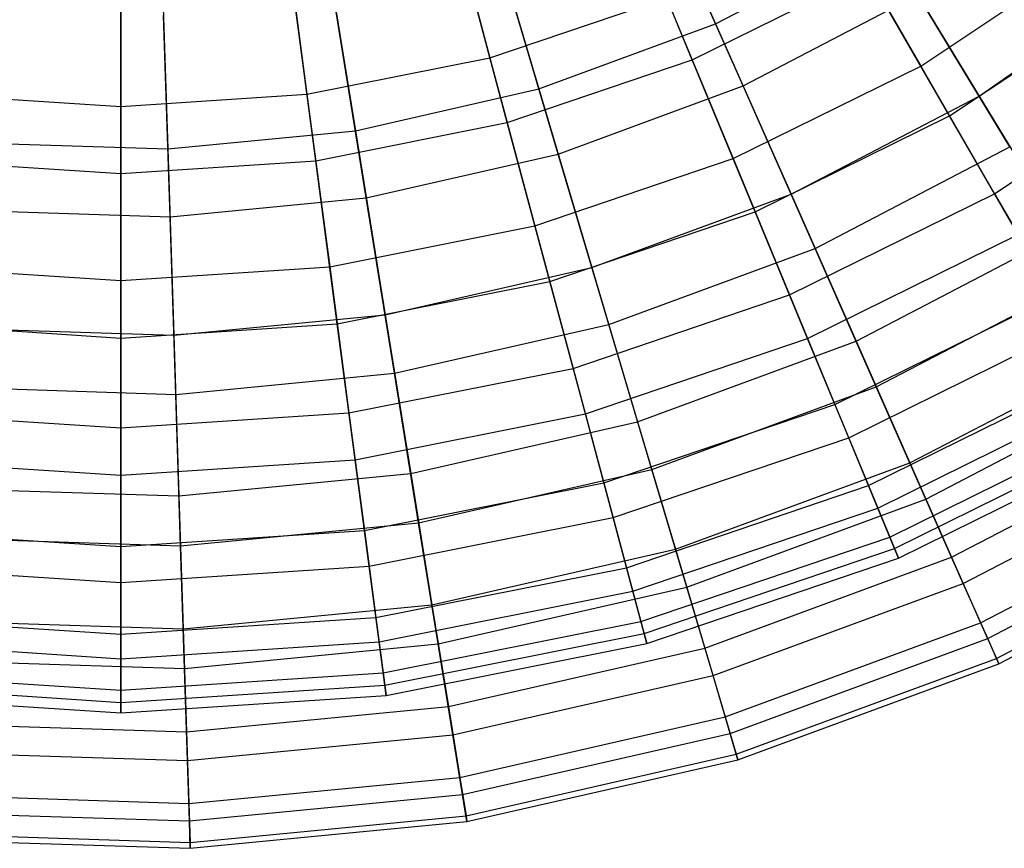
# Model space of a CAD drawing. Extents: x 0.2 to 40.1, y -6.7 to 6.7.
# Tile 204 of 256: x 15.9 to 17, y 1 to 1.9. Entities that reach past the tile are written whole.
import ezdxf

# ---------------------------------------------------------------- set-up
doc = ezdxf.new("R2010")
doc.units = 0
doc.header["$MEASUREMENT"] = 0
doc.layers.get('0').update_dxf_attribs({"color": 13, "linetype": 'CONTINUOUS'})

# ---------------------------------------------------------------- blocks, each defined once
blk = doc.blocks.new('SNOWBALL_XIV_PM3_STL')
at = {"color": 0}
for p, q in [((16.5929, 2.1392, 7.9195), (16.6848, 1.9314, 8.1038)), ((16.5929, 2.1392, 7.9195), (16.6848, 1.9314, 8.1038)), ((16.3836, 2.1023, 8.023), (16.4393, 1.8944, 8.2177)), ((16.3836, 2.1023, 8.023), (16.4393, 1.8944, 8.2177)), ((16.6594, 1.8923, 11.3839), (16.5806, 2.0827, 11.5882)), ((16.6594, 1.8923, 11.3839), (16.5806, 2.0827, 11.5882)), ((16.2121, 2.0682, 8.023), (16.2402, 1.8548, 8.2177)), ((16.2121, 2.0682, 8.023), (16.2402, 1.8548, 8.2177)), ((16.4279, 2.0784, 7.9195), (16.4925, 1.8606, 8.1038)), ((16.4279, 2.0784, 7.9195), (16.4925, 1.8606, 8.1038)), ((16.7147, 1.8639, 11.5103), (16.6261, 2.0641, 11.7043)), ((16.7147, 1.8639, 11.5103), (16.6261, 2.0641, 11.7043)), ((16.0376, 2.0568, 8.023), (16.0376, 1.8415, 8.2177)), ((16.0376, 2.0568, 8.023), (16.0376, 1.8415, 8.2177)), ((16.8136, 2.0494, 8.2177), (16.9083, 1.8855, 8.4377)), ((16.8136, 2.0494, 8.2177), (16.9083, 1.8855, 8.4377)), ((16.2565, 2.0393, 7.9195), (16.2928, 1.8151, 8.1038)), ((16.2565, 2.0393, 7.9195), (16.2928, 1.8151, 8.1038)), ((16.6848, 1.9314, 8.1038), (16.8665, 2.0262, 8.1038)), ((16.6848, 1.9314, 8.1038), (16.8665, 2.0262, 8.1038)), ((16.8665, 2.0262, 8.1038), (16.9716, 1.8529, 8.3148)), ((16.8665, 2.0262, 8.1038), (16.9716, 1.8529, 8.3148)), ((16.0815, 2.0225, 7.9195), (16.0888, 1.7954, 8.1038)), ((16.0815, 2.0225, 7.9195), (16.0888, 1.7954, 8.1038)), ((16.4581, 1.824, 11.3839), (16.4048, 2.023, 11.5882)), ((16.4581, 1.824, 11.3839), (16.4048, 2.023, 11.5882)), ((16.9083, 1.8855, 8.4377), (17.0977, 2.0121, 8.4377)), ((16.9083, 1.8855, 8.4377), (17.0977, 2.0121, 8.4377)), ((16.5136, 1.7898, 11.5103), (16.4513, 1.9998, 11.7043)), ((16.5136, 1.7898, 11.5103), (16.4513, 1.9998, 11.7043)), ((16.2497, 1.7825, 11.3839), (16.2228, 1.9868, 11.5882)), ((16.2497, 1.7825, 11.3839), (16.2228, 1.9868, 11.5882)), ((16.6594, 1.8923, 11.3839), (16.8501, 1.9863, 11.3839)), ((16.6594, 1.8923, 11.3839), (16.8501, 1.9863, 11.3839)), ((16.9395, 1.8313, 11.1554), (16.8501, 1.9863, 11.3839)), ((16.9395, 1.8313, 11.1554), (16.8501, 1.9863, 11.3839)), ((16.9716, 1.8529, 8.3148), (17.1609, 1.985, 8.3148)), ((16.9716, 1.8529, 8.3148), (17.1609, 1.985, 8.3148)), ((16.0376, 1.7686, 11.3839), (16.0376, 1.9747, 11.5882)), ((16.0376, 1.7686, 11.3839), (16.0376, 1.9747, 11.5882)), ((16.7147, 1.8639, 11.5103), (16.9048, 1.963, 11.5103)), ((16.7147, 1.8639, 11.5103), (16.9048, 1.963, 11.5103)), ((17.005, 1.7977, 11.2907), (16.9048, 1.963, 11.5103)), ((17.005, 1.7977, 11.2907), (16.9048, 1.963, 11.5103)), ((16.9395, 1.8313, 11.1554), (17.1357, 1.9624, 11.1554)), ((16.9395, 1.8313, 11.1554), (17.1357, 1.9624, 11.1554)), ((16.3046, 1.7421, 11.5103), (16.2696, 1.9583, 11.7043)), ((16.3046, 1.7421, 11.5103), (16.2696, 1.9583, 11.7043)), ((16.4393, 1.8944, 8.2177), (16.6315, 1.9597, 8.2177)), ((16.4393, 1.8944, 8.2177), (16.6315, 1.9597, 8.2177)), ((16.6315, 1.9597, 8.2177), (16.704, 1.7848, 8.4377)), ((16.6315, 1.9597, 8.2177), (16.704, 1.7848, 8.4377)), ((16.0912, 1.7215, 11.5103), (16.0842, 1.9404, 11.7043)), ((16.0912, 1.7215, 11.5103), (16.0842, 1.9404, 11.7043)), ((16.4925, 1.8606, 8.1038), (16.6848, 1.9314, 8.1038)), ((16.4925, 1.8606, 8.1038), (16.6848, 1.9314, 8.1038)), ((16.6848, 1.9314, 8.1038), (16.7669, 1.7461, 8.3148)), ((16.6848, 1.9314, 8.1038), (16.7669, 1.7461, 8.3148)), ((16.2402, 1.8548, 8.2177), (16.4393, 1.8944, 8.2177)), ((16.2402, 1.8548, 8.2177), (16.4393, 1.8944, 8.2177)), ((16.4393, 1.8944, 8.2177), (16.4883, 1.7115, 8.4377)), ((16.4393, 1.8944, 8.2177), (16.4883, 1.7115, 8.4377)), ((16.4581, 1.824, 11.3839), (16.6594, 1.8923, 11.3839)), ((16.4581, 1.824, 11.3839), (16.6594, 1.8923, 11.3839)), ((16.7279, 1.7269, 11.1554), (16.6594, 1.8923, 11.3839)), ((16.7279, 1.7269, 11.1554), (16.6594, 1.8923, 11.3839)), ((16.704, 1.7848, 8.4377), (16.9083, 1.8855, 8.4377)), ((16.704, 1.7848, 8.4377), (16.9083, 1.8855, 8.4377)), ((16.9083, 1.8855, 8.4377), (16.9885, 1.7466, 8.6795)), ((16.9083, 1.8855, 8.4377), (16.9885, 1.7466, 8.6795)), ((16.9885, 1.7466, 8.6795), (17.1953, 1.8848, 8.6795)), ((16.9885, 1.7466, 8.6795), (17.1953, 1.8848, 8.6795)), ((15.835, 1.8548, 8.2177), (16.0376, 1.8415, 8.2177)), ((15.835, 1.8548, 8.2177), (16.0376, 1.8415, 8.2177)), ((16.0376, 1.8415, 8.2177), (16.2402, 1.8548, 8.2177)), ((16.0376, 1.8415, 8.2177), (16.2402, 1.8548, 8.2177)), ((16.2402, 1.8548, 8.2177), (16.2649, 1.6671, 8.4377)), ((16.2402, 1.8548, 8.2177), (16.2649, 1.6671, 8.4377)), ((16.2928, 1.8151, 8.1038), (16.4925, 1.8606, 8.1038)), ((16.2928, 1.8151, 8.1038), (16.4925, 1.8606, 8.1038)), ((16.4925, 1.8606, 8.1038), (16.5502, 1.6664, 8.3148)), ((16.4925, 1.8606, 8.1038), (16.5502, 1.6664, 8.3148)), ((16.5136, 1.7898, 11.5103), (16.7147, 1.8639, 11.5103)), ((16.5136, 1.7898, 11.5103), (16.7147, 1.8639, 11.5103)), ((16.793, 1.6871, 11.2907), (16.7147, 1.8639, 11.5103)), ((16.793, 1.6871, 11.2907), (16.7147, 1.8639, 11.5103)), ((16.7669, 1.7461, 8.3148), (16.9716, 1.8529, 8.3148)), ((16.7669, 1.7461, 8.3148), (16.9716, 1.8529, 8.3148)), ((16.9716, 1.8529, 8.3148), (17.0623, 1.7032, 8.5492)), ((16.9716, 1.8529, 8.3148), (17.0623, 1.7032, 8.5492)), ((16.0376, 1.8415, 8.2177), (16.0376, 1.6522, 8.4377)), ((16.0376, 1.8415, 8.2177), (16.0376, 1.6522, 8.4377)), ((16.2497, 1.7825, 11.3839), (16.4581, 1.824, 11.3839)), ((16.2497, 1.7825, 11.3839), (16.4581, 1.824, 11.3839)), ((16.5045, 1.6511, 11.1554), (16.4581, 1.824, 11.3839)), ((16.5045, 1.6511, 11.1554), (16.4581, 1.824, 11.3839)), ((16.7279, 1.7269, 11.1554), (16.9395, 1.8313, 11.1554)), ((16.7279, 1.7269, 11.1554), (16.9395, 1.8313, 11.1554)), ((17.0141, 1.7022, 10.9065), (16.9395, 1.8313, 11.1554)), ((17.0141, 1.7022, 10.9065), (16.9395, 1.8313, 11.1554)), ((16.0888, 1.7954, 8.1038), (16.2928, 1.8151, 8.1038)), ((16.0888, 1.7954, 8.1038), (16.2928, 1.8151, 8.1038)), ((16.2928, 1.8151, 8.1038), (16.3251, 1.615, 8.3148)), ((16.2928, 1.8151, 8.1038), (16.3251, 1.615, 8.3148)), ((15.884, 1.8019, 8.1038), (16.0888, 1.7954, 8.1038)), ((15.884, 1.8019, 8.1038), (16.0888, 1.7954, 8.1038)), ((16.0888, 1.7954, 8.1038), (16.0953, 1.5928, 8.3148)), ((16.0888, 1.7954, 8.1038), (16.0953, 1.5928, 8.3148)), ((16.3046, 1.7421, 11.5103), (16.5136, 1.7898, 11.5103)), ((16.3046, 1.7421, 11.5103), (16.5136, 1.7898, 11.5103)), ((16.5686, 1.6045, 11.2907), (16.5136, 1.7898, 11.5103)), ((16.5686, 1.6045, 11.2907), (16.5136, 1.7898, 11.5103)), ((16.793, 1.6871, 11.2907), (17.005, 1.7977, 11.2907)), ((16.793, 1.6871, 11.2907), (17.005, 1.7977, 11.2907)), ((15.8255, 1.7825, 11.3839), (16.0376, 1.7686, 11.3839)), ((15.8255, 1.7825, 11.3839), (16.0376, 1.7686, 11.3839)), ((16.0376, 1.7686, 11.3839), (16.2497, 1.7825, 11.3839)), ((16.0376, 1.7686, 11.3839), (16.2497, 1.7825, 11.3839)), ((16.273, 1.6051, 11.1554), (16.2497, 1.7825, 11.3839)), ((16.273, 1.6051, 11.1554), (16.2497, 1.7825, 11.3839)), ((16.4883, 1.7115, 8.4377), (16.704, 1.7848, 8.4377)), ((16.4883, 1.7115, 8.4377), (16.704, 1.7848, 8.4377)), ((16.704, 1.7848, 8.4377), (16.7653, 1.6366, 8.6795)), ((16.704, 1.7848, 8.4377), (16.7653, 1.6366, 8.6795)), ((16.0376, 1.5896, 11.1554), (16.0376, 1.7686, 11.3839)), ((16.0376, 1.5896, 11.1554), (16.0376, 1.7686, 11.3839)), ((16.7653, 1.6366, 8.6795), (16.9885, 1.7466, 8.6795)), ((16.7653, 1.6366, 8.6795), (16.9885, 1.7466, 8.6795)), ((16.9885, 1.7466, 8.6795), (17.0529, 1.6349, 8.9395)), ((16.9885, 1.7466, 8.6795), (17.0529, 1.6349, 8.9395)), ((16.0912, 1.7215, 11.5103), (16.3046, 1.7421, 11.5103)), ((16.0912, 1.7215, 11.5103), (16.3046, 1.7421, 11.5103)), ((16.3354, 1.5513, 11.2907), (16.3046, 1.7421, 11.5103)), ((16.3354, 1.5513, 11.2907), (16.3046, 1.7421, 11.5103)), ((16.5502, 1.6664, 8.3148), (16.7669, 1.7461, 8.3148)), ((16.5502, 1.6664, 8.3148), (16.7669, 1.7461, 8.3148)), ((16.7669, 1.7461, 8.3148), (16.8377, 1.5861, 8.5492)), ((16.7669, 1.7461, 8.3148), (16.8377, 1.5861, 8.5492)), ((15.8769, 1.7284, 11.5103), (16.0912, 1.7215, 11.5103)), ((15.8769, 1.7284, 11.5103), (16.0912, 1.7215, 11.5103)), ((16.5045, 1.6511, 11.1554), (16.7279, 1.7269, 11.1554)), ((16.5045, 1.6511, 11.1554), (16.7279, 1.7269, 11.1554)), ((16.785, 1.5892, 10.9065), (16.7279, 1.7269, 11.1554)), ((16.785, 1.5892, 10.9065), (16.7279, 1.7269, 11.1554)), ((16.0974, 1.5283, 11.2907), (16.0912, 1.7215, 11.5103)), ((16.0974, 1.5283, 11.2907), (16.0912, 1.7215, 11.5103)), ((16.2649, 1.6671, 8.4377), (16.4883, 1.7115, 8.4377)), ((16.2649, 1.6671, 8.4377), (16.4883, 1.7115, 8.4377)), ((16.4883, 1.7115, 8.4377), (16.5298, 1.5566, 8.6795)), ((16.4883, 1.7115, 8.4377), (16.5298, 1.5566, 8.6795)), ((16.785, 1.5892, 10.9065), (17.0141, 1.7022, 10.9065)), ((16.785, 1.5892, 10.9065), (17.0141, 1.7022, 10.9065)), ((16.8377, 1.5861, 8.5492), (17.0623, 1.7032, 8.5492)), ((16.8377, 1.5861, 8.5492), (17.0623, 1.7032, 8.5492)), ((16.5686, 1.6045, 11.2907), (16.793, 1.6871, 11.2907)), ((16.5686, 1.6045, 11.2907), (16.793, 1.6871, 11.2907)), ((16.8597, 1.5365, 11.0489), (16.793, 1.6871, 11.2907)), ((16.8597, 1.5365, 11.0489), (16.793, 1.6871, 11.2907)), ((15.8103, 1.6671, 8.4377), (16.0376, 1.6522, 8.4377)), ((15.8103, 1.6671, 8.4377), (16.0376, 1.6522, 8.4377)), ((16.0376, 1.6522, 8.4377), (16.2649, 1.6671, 8.4377)), ((16.0376, 1.6522, 8.4377), (16.2649, 1.6671, 8.4377)), ((16.2649, 1.6671, 8.4377), (16.2858, 1.5081, 8.6795)), ((16.2649, 1.6671, 8.4377), (16.2858, 1.5081, 8.6795)), ((16.3251, 1.615, 8.3148), (16.5502, 1.6664, 8.3148)), ((16.3251, 1.615, 8.3148), (16.5502, 1.6664, 8.3148)), ((16.5502, 1.6664, 8.3148), (16.6, 1.4986, 8.5492)), ((16.5502, 1.6664, 8.3148), (16.6, 1.4986, 8.5492)), ((16.0376, 1.6522, 8.4377), (16.0376, 1.4918, 8.6795)), ((16.0376, 1.6522, 8.4377), (16.0376, 1.4918, 8.6795)), ((16.273, 1.6051, 11.1554), (16.5045, 1.6511, 11.1554)), ((16.273, 1.6051, 11.1554), (16.5045, 1.6511, 11.1554)), ((16.5431, 1.5071, 10.9065), (16.5045, 1.6511, 11.1554)), ((16.5431, 1.5071, 10.9065), (16.5045, 1.6511, 11.1554)), ((16.8597, 1.5365, 11.0489), (17.0904, 1.6569, 11.0489)), ((16.8597, 1.5365, 11.0489), (17.0904, 1.6569, 11.0489)), ((16.5298, 1.5566, 8.6795), (16.7653, 1.6366, 8.6795)), ((16.5298, 1.5566, 8.6795), (16.7653, 1.6366, 8.6795)), ((16.7653, 1.6366, 8.6795), (16.8147, 1.5174, 8.9395)), ((16.7653, 1.6366, 8.6795), (16.8147, 1.5174, 8.9395)), ((16.8147, 1.5174, 8.9395), (17.0529, 1.6349, 8.9395)), ((16.8147, 1.5174, 8.9395), (17.0529, 1.6349, 8.9395)), ((16.0953, 1.5928, 8.3148), (16.3251, 1.615, 8.3148)), ((16.0953, 1.5928, 8.3148), (16.3251, 1.615, 8.3148)), ((16.3251, 1.615, 8.3148), (16.3531, 1.4422, 8.5492)), ((16.3251, 1.615, 8.3148), (16.3531, 1.4422, 8.5492)), ((15.8021, 1.6051, 11.1554), (16.0376, 1.5896, 11.1554)), ((15.8021, 1.6051, 11.1554), (16.0376, 1.5896, 11.1554)), ((15.8646, 1.6002, 8.3148), (16.0953, 1.5928, 8.3148)), ((15.8646, 1.6002, 8.3148), (16.0953, 1.5928, 8.3148)), ((16.0376, 1.5896, 11.1554), (16.273, 1.6051, 11.1554)), ((16.0376, 1.5896, 11.1554), (16.273, 1.6051, 11.1554)), ((16.2925, 1.4572, 10.9065), (16.273, 1.6051, 11.1554)), ((16.2925, 1.4572, 10.9065), (16.273, 1.6051, 11.1554)), ((16.3354, 1.5513, 11.2907), (16.5686, 1.6045, 11.2907)), ((16.3354, 1.5513, 11.2907), (16.5686, 1.6045, 11.2907)), ((16.6154, 1.4466, 11.0489), (16.5686, 1.6045, 11.2907)), ((16.6154, 1.4466, 11.0489), (16.5686, 1.6045, 11.2907)), ((16.8297, 1.4812, 10.6408), (17.0725, 1.601, 10.6408)), ((16.8297, 1.4812, 10.6408), (17.0725, 1.601, 10.6408)), ((16.0376, 1.4405, 10.9065), (16.0376, 1.5896, 11.1554)), ((16.0376, 1.4405, 10.9065), (16.0376, 1.5896, 11.1554)), ((16.0953, 1.5928, 8.3148), (16.1009, 1.4179, 8.5492)), ((16.0953, 1.5928, 8.3148), (16.1009, 1.4179, 8.5492)), ((16.5431, 1.5071, 10.9065), (16.785, 1.5892, 10.9065)), ((16.5431, 1.5071, 10.9065), (16.785, 1.5892, 10.9065)), ((16.6, 1.4986, 8.5492), (16.8377, 1.5861, 8.5492)), ((16.6, 1.4986, 8.5492), (16.8377, 1.5861, 8.5492)), ((16.8297, 1.4812, 10.6408), (16.785, 1.5892, 10.9065)), ((16.8297, 1.4812, 10.6408), (16.785, 1.5892, 10.9065)), ((16.8377, 1.5861, 8.5492), (16.8963, 1.4537, 8.8035)), ((16.8377, 1.5861, 8.5492), (16.8963, 1.4537, 8.8035)), ((16.8963, 1.4537, 8.8035), (17.1373, 1.5795, 8.8035)), ((16.8963, 1.4537, 8.8035), (17.1373, 1.5795, 8.8035)), ((16.2858, 1.5081, 8.6795), (16.5298, 1.5566, 8.6795)), ((16.2858, 1.5081, 8.6795), (16.5298, 1.5566, 8.6795)), ((16.5298, 1.5566, 8.6795), (16.5632, 1.432, 8.9395)), ((16.5298, 1.5566, 8.6795), (16.5632, 1.432, 8.9395)), ((16.0974, 1.5283, 11.2907), (16.3354, 1.5513, 11.2907)), ((16.0974, 1.5283, 11.2907), (16.3354, 1.5513, 11.2907)), ((16.3617, 1.3887, 11.0489), (16.3354, 1.5513, 11.2907)), ((16.3617, 1.3887, 11.0489), (16.3354, 1.5513, 11.2907)), ((16.8513, 1.4291, 9.2135), (17.1007, 1.5521, 9.2135)), ((16.8513, 1.4291, 9.2135), (17.1007, 1.5521, 9.2135)), ((15.8584, 1.536, 11.2907), (16.0974, 1.5283, 11.2907)), ((15.8584, 1.536, 11.2907), (16.0974, 1.5283, 11.2907)), ((16.6154, 1.4466, 11.0489), (16.8597, 1.5365, 11.0489)), ((16.6154, 1.4466, 11.0489), (16.8597, 1.5365, 11.0489)), ((16.9137, 1.4144, 10.7886), (16.8597, 1.5365, 11.0489)), ((16.9137, 1.4144, 10.7886), (16.8597, 1.5365, 11.0489)), ((16.9137, 1.4144, 10.7886), (17.1596, 1.5427, 10.7886)), ((16.9137, 1.4144, 10.7886), (17.1596, 1.5427, 10.7886)), ((16.1027, 1.3637, 11.0489), (16.0974, 1.5283, 11.2907)), ((16.1027, 1.3637, 11.0489), (16.0974, 1.5283, 11.2907)), ((16.8614, 1.4047, 10.3627), (17.114, 1.5292, 10.3627)), ((16.8614, 1.4047, 10.3627), (17.114, 1.5292, 10.3627)), ((16.5632, 1.432, 8.9395), (16.8147, 1.5174, 8.9395)), ((16.5632, 1.432, 8.9395), (16.8147, 1.5174, 8.9395)), ((16.8147, 1.5174, 8.9395), (16.8513, 1.4291, 9.2135)), ((16.8147, 1.5174, 8.9395), (16.8513, 1.4291, 9.2135)), ((15.7893, 1.5081, 8.6795), (16.0376, 1.4918, 8.6795)), ((15.7893, 1.5081, 8.6795), (16.0376, 1.4918, 8.6795)), ((16.0376, 1.4918, 8.6795), (16.2858, 1.5081, 8.6795)), ((16.0376, 1.4918, 8.6795), (16.2858, 1.5081, 8.6795)), ((16.2858, 1.5081, 8.6795), (16.3026, 1.3802, 8.9395)), ((16.2858, 1.5081, 8.6795), (16.3026, 1.3802, 8.9395)), ((16.2925, 1.4572, 10.9065), (16.5431, 1.5071, 10.9065)), ((16.2925, 1.4572, 10.9065), (16.5431, 1.5071, 10.9065)), ((16.5733, 1.3942, 10.6408), (16.5431, 1.5071, 10.9065)), ((16.5733, 1.3942, 10.6408), (16.5431, 1.5071, 10.9065)), ((16.0376, 1.4918, 8.6795), (16.0376, 1.3628, 8.9395)), ((16.0376, 1.4918, 8.6795), (16.0376, 1.3628, 8.9395)), ((16.3531, 1.4422, 8.5492), (16.6, 1.4986, 8.5492)), ((16.3531, 1.4422, 8.5492), (16.6, 1.4986, 8.5492)), ((16.6, 1.4986, 8.5492), (16.6412, 1.3598, 8.8035)), ((16.6, 1.4986, 8.5492), (16.6412, 1.3598, 8.8035)), ((16.8745, 1.3731, 9.4973), (17.1311, 1.4996, 9.4973)), ((16.8745, 1.3731, 9.4973), (17.1311, 1.4996, 9.4973)), ((16.5733, 1.3942, 10.6408), (16.8297, 1.4812, 10.6408)), ((16.5733, 1.3942, 10.6408), (16.8297, 1.4812, 10.6408)), ((16.8614, 1.4047, 10.3627), (16.8297, 1.4812, 10.6408)), ((16.8614, 1.4047, 10.3627), (16.8297, 1.4812, 10.6408)), ((16.8796, 1.3608, 10.0764), (17.1377, 1.4881, 10.0764)), ((16.8796, 1.3608, 10.0764), (17.1377, 1.4881, 10.0764)), ((16.9417, 1.3512, 9.0737), (17.1954, 1.4835, 9.0737)), ((16.9417, 1.3512, 9.0737), (17.1954, 1.4835, 9.0737)), ((16.884, 1.3502, 9.7864), (17.1435, 1.4781, 9.7864)), ((16.884, 1.3502, 9.7864), (17.1435, 1.4781, 9.7864)), ((15.7826, 1.4572, 10.9065), (16.0376, 1.4405, 10.9065)), ((15.7826, 1.4572, 10.9065), (16.0376, 1.4405, 10.9065)), ((16.0376, 1.4405, 10.9065), (16.2925, 1.4572, 10.9065)), ((16.0376, 1.4405, 10.9065), (16.2925, 1.4572, 10.9065)), ((16.3077, 1.3414, 10.6408), (16.2925, 1.4572, 10.9065)), ((16.3077, 1.3414, 10.6408), (16.2925, 1.4572, 10.9065)), ((16.3617, 1.3887, 11.0489), (16.6154, 1.4466, 11.0489)), ((16.3617, 1.3887, 11.0489), (16.6154, 1.4466, 11.0489)), ((16.6534, 1.3186, 10.7886), (16.6154, 1.4466, 11.0489)), ((16.6534, 1.3186, 10.7886), (16.6154, 1.4466, 11.0489)), ((16.6412, 1.3598, 8.8035), (16.8963, 1.4537, 8.8035)), ((16.6412, 1.3598, 8.8035), (16.8963, 1.4537, 8.8035)), ((16.8963, 1.4537, 8.8035), (16.9417, 1.3512, 9.0737)), ((16.8963, 1.4537, 8.8035), (16.9417, 1.3512, 9.0737)), ((16.9543, 1.3226, 10.5138), (17.2116, 1.4568, 10.5138)), ((16.9543, 1.3226, 10.5138), (17.2116, 1.4568, 10.5138)), ((16.0376, 1.3236, 10.6408), (16.0376, 1.4405, 10.9065)), ((16.0376, 1.3236, 10.6408), (16.0376, 1.4405, 10.9065)), ((16.1009, 1.4179, 8.5492), (16.3531, 1.4422, 8.5492)), ((16.1009, 1.4179, 8.5492), (16.3531, 1.4422, 8.5492)), ((16.3531, 1.4422, 8.5492), (16.3761, 1.2994, 8.8035)), ((16.3531, 1.4422, 8.5492), (16.3761, 1.2994, 8.8035)), ((15.8478, 1.426, 8.5492), (16.1009, 1.4179, 8.5492)), ((15.8478, 1.426, 8.5492), (16.1009, 1.4179, 8.5492)), ((16.3026, 1.3802, 8.9395), (16.5632, 1.432, 8.9395)), ((16.3026, 1.3802, 8.9395), (16.5632, 1.432, 8.9395)), ((16.5632, 1.432, 8.9395), (16.5879, 1.3397, 9.2135)), ((16.5632, 1.432, 8.9395), (16.5879, 1.3397, 9.2135)), ((16.5879, 1.3397, 9.2135), (16.8513, 1.4291, 9.2135)), ((16.5879, 1.3397, 9.2135), (16.8513, 1.4291, 9.2135)), ((16.8513, 1.4291, 9.2135), (16.8745, 1.3731, 9.4973)), ((16.8513, 1.4291, 9.2135), (16.8745, 1.3731, 9.4973)), ((16.1009, 1.4179, 8.5492), (16.1056, 1.2733, 8.8035)), ((16.1009, 1.4179, 8.5492), (16.1056, 1.2733, 8.8035)), ((16.6534, 1.3186, 10.7886), (16.9137, 1.4144, 10.7886)), ((16.6534, 1.3186, 10.7886), (16.9137, 1.4144, 10.7886)), ((16.9543, 1.3226, 10.5138), (16.9137, 1.4144, 10.7886)), ((16.9543, 1.3226, 10.5138), (16.9137, 1.4144, 10.7886)), ((16.9732, 1.2799, 9.3557), (17.2358, 1.4169, 9.3557)), ((16.9732, 1.2799, 9.3557), (17.2358, 1.4169, 9.3557)), ((16.5948, 1.3142, 10.3627), (16.8614, 1.4047, 10.3627)), ((16.5948, 1.3142, 10.3627), (16.8614, 1.4047, 10.3627)), ((16.8796, 1.3608, 10.0764), (16.8614, 1.4047, 10.3627)), ((16.8796, 1.3608, 10.0764), (16.8614, 1.4047, 10.3627)), ((16.3077, 1.3414, 10.6408), (16.5733, 1.3942, 10.6408)), ((16.3077, 1.3414, 10.6408), (16.5733, 1.3942, 10.6408)), ((16.5948, 1.3142, 10.3627), (16.5733, 1.3942, 10.6408)), ((16.5948, 1.3142, 10.3627), (16.5733, 1.3942, 10.6408)), ((16.9809, 1.2626, 10.2287), (17.2456, 1.4007, 10.2287)), ((16.9809, 1.2626, 10.2287), (17.2456, 1.4007, 10.2287)), ((16.1027, 1.3637, 11.0489), (16.3617, 1.3887, 11.0489)), ((16.1027, 1.3637, 11.0489), (16.3617, 1.3887, 11.0489)), ((16.383, 1.2569, 10.7886), (16.3617, 1.3887, 11.0489)), ((16.383, 1.2569, 10.7886), (16.3617, 1.3887, 11.0489)), ((15.7725, 1.3802, 8.9395), (16.0376, 1.3628, 8.9395)), ((15.7725, 1.3802, 8.9395), (16.0376, 1.3628, 8.9395)), ((15.8426, 1.372, 11.0489), (16.1027, 1.3637, 11.0489)), ((15.8426, 1.372, 11.0489), (16.1027, 1.3637, 11.0489)), ((16.0376, 1.3628, 8.9395), (16.3026, 1.3802, 8.9395)), ((16.0376, 1.3628, 8.9395), (16.3026, 1.3802, 8.9395)), ((16.3026, 1.3802, 8.9395), (16.3151, 1.2855, 9.2135)), ((16.3026, 1.3802, 8.9395), (16.3151, 1.2855, 9.2135)), ((16.6036, 1.2811, 9.4973), (16.8745, 1.3731, 9.4973)), ((16.6036, 1.2811, 9.4973), (16.8745, 1.3731, 9.4973)), ((16.8745, 1.3731, 9.4973), (16.884, 1.3502, 9.7864)), ((16.8745, 1.3731, 9.4973), (16.884, 1.3502, 9.7864)), ((16.9904, 1.2411, 9.6452), (17.2578, 1.3806, 9.6452)), ((16.9904, 1.2411, 9.6452), (17.2578, 1.3806, 9.6452)), ((16.993, 1.2353, 9.9377), (17.2611, 1.3752, 9.9377)), ((16.993, 1.2353, 9.9377), (17.2611, 1.3752, 9.9377)), ((16.0376, 1.3628, 8.9395), (16.0376, 1.2673, 9.2135)), ((16.0376, 1.3628, 8.9395), (16.0376, 1.2673, 9.2135)), ((16.1069, 1.2302, 10.7886), (16.1027, 1.3637, 11.0489)), ((16.1069, 1.2302, 10.7886), (16.1027, 1.3637, 11.0489)), ((16.6071, 1.2682, 10.0764), (16.8796, 1.3608, 10.0764)), ((16.6071, 1.2682, 10.0764), (16.8796, 1.3608, 10.0764)), ((16.884, 1.3502, 9.7864), (16.8796, 1.3608, 10.0764)), ((16.884, 1.3502, 9.7864), (16.8796, 1.3608, 10.0764)), ((16.3761, 1.2994, 8.8035), (16.6412, 1.3598, 8.8035)), ((16.3761, 1.2994, 8.8035), (16.6412, 1.3598, 8.8035)), ((16.61, 1.2572, 9.7864), (16.884, 1.3502, 9.7864)), ((16.61, 1.2572, 9.7864), (16.884, 1.3502, 9.7864)), ((16.6412, 1.3598, 8.8035), (16.6731, 1.2523, 9.0737)), ((16.6412, 1.3598, 8.8035), (16.6731, 1.2523, 9.0737)), ((16.6731, 1.2523, 9.0737), (16.9417, 1.3512, 9.0737)), ((16.6731, 1.2523, 9.0737), (16.9417, 1.3512, 9.0737)), ((16.9417, 1.3512, 9.0737), (16.9732, 1.2799, 9.3557)), ((16.9417, 1.3512, 9.0737), (16.9732, 1.2799, 9.3557)), ((15.7674, 1.3414, 10.6408), (16.0376, 1.3236, 10.6408)), ((15.7674, 1.3414, 10.6408), (16.0376, 1.3236, 10.6408)), ((16.0376, 1.3236, 10.6408), (16.3077, 1.3414, 10.6408)), ((16.0376, 1.3236, 10.6408), (16.3077, 1.3414, 10.6408)), ((16.3186, 1.2592, 10.3627), (16.3077, 1.3414, 10.6408)), ((16.3186, 1.2592, 10.3627), (16.3077, 1.3414, 10.6408)), ((16.3151, 1.2855, 9.2135), (16.5879, 1.3397, 9.2135)), ((16.3151, 1.2855, 9.2135), (16.5879, 1.3397, 9.2135)), ((16.5879, 1.3397, 9.2135), (16.6036, 1.2811, 9.4973)), ((16.5879, 1.3397, 9.2135), (16.6036, 1.2811, 9.4973)), ((16.0376, 1.2408, 10.3627), (16.0376, 1.3236, 10.6408)), ((16.0376, 1.2408, 10.3627), (16.0376, 1.3236, 10.6408)), ((16.383, 1.2569, 10.7886), (16.6534, 1.3186, 10.7886)), ((16.383, 1.2569, 10.7886), (16.6534, 1.3186, 10.7886)), ((16.682, 1.2224, 10.5138), (16.6534, 1.3186, 10.7886)), ((16.682, 1.2224, 10.5138), (16.6534, 1.3186, 10.7886)), ((16.682, 1.2224, 10.5138), (16.9543, 1.3226, 10.5138)), ((16.682, 1.2224, 10.5138), (16.9543, 1.3226, 10.5138)), ((16.9809, 1.2626, 10.2287), (16.9543, 1.3226, 10.5138)), ((16.9809, 1.2626, 10.2287), (16.9543, 1.3226, 10.5138)), ((16.3186, 1.2592, 10.3627), (16.5948, 1.3142, 10.3627)), ((16.3186, 1.2592, 10.3627), (16.5948, 1.3142, 10.3627)), ((16.6071, 1.2682, 10.0764), (16.5948, 1.3142, 10.3627)), ((16.6071, 1.2682, 10.0764), (16.5948, 1.3142, 10.3627)), ((16.1056, 1.2733, 8.8035), (16.3761, 1.2994, 8.8035)), ((16.1056, 1.2733, 8.8035), (16.3761, 1.2994, 8.8035)), ((16.3761, 1.2994, 8.8035), (16.394, 1.1886, 9.0737)), ((16.3761, 1.2994, 8.8035), (16.394, 1.1886, 9.0737)), ((15.76, 1.2855, 9.2135), (16.0376, 1.2673, 9.2135)), ((15.76, 1.2855, 9.2135), (16.0376, 1.2673, 9.2135)), ((15.8339, 1.282, 8.8035), (16.1056, 1.2733, 8.8035)), ((15.8339, 1.282, 8.8035), (16.1056, 1.2733, 8.8035)), ((16.0376, 1.2673, 9.2135), (16.3151, 1.2855, 9.2135)), ((16.0376, 1.2673, 9.2135), (16.3151, 1.2855, 9.2135)), ((16.3151, 1.2855, 9.2135), (16.323, 1.2253, 9.4973)), ((16.3151, 1.2855, 9.2135), (16.323, 1.2253, 9.4973)), ((16.323, 1.2253, 9.4973), (16.6036, 1.2811, 9.4973)), ((16.323, 1.2253, 9.4973), (16.6036, 1.2811, 9.4973)), ((16.6036, 1.2811, 9.4973), (16.61, 1.2572, 9.7864)), ((16.6036, 1.2811, 9.4973), (16.61, 1.2572, 9.7864)), ((16.6953, 1.1776, 9.3557), (16.9732, 1.2799, 9.3557)), ((16.6953, 1.1776, 9.3557), (16.9732, 1.2799, 9.3557)), ((16.9732, 1.2799, 9.3557), (16.9904, 1.2411, 9.6452)), ((16.9732, 1.2799, 9.3557), (16.9904, 1.2411, 9.6452)), ((16.0376, 1.2673, 9.2135), (16.0376, 1.2066, 9.4973)), ((16.0376, 1.2673, 9.2135), (16.0376, 1.2066, 9.4973)), ((16.1056, 1.2733, 8.8035), (16.1092, 1.1611, 9.0737)), ((16.1056, 1.2733, 8.8035), (16.1092, 1.1611, 9.0737)), ((16.3248, 1.2121, 10.0764), (16.6071, 1.2682, 10.0764)), ((16.3248, 1.2121, 10.0764), (16.6071, 1.2682, 10.0764)), ((16.61, 1.2572, 9.7864), (16.6071, 1.2682, 10.0764)), ((16.61, 1.2572, 9.7864), (16.6071, 1.2682, 10.0764)), ((15.7566, 1.2592, 10.3627), (16.0376, 1.2408, 10.3627)), ((15.7566, 1.2592, 10.3627), (16.0376, 1.2408, 10.3627)), ((16.0376, 1.2408, 10.3627), (16.3186, 1.2592, 10.3627)), ((16.0376, 1.2408, 10.3627), (16.3186, 1.2592, 10.3627)), ((16.1069, 1.2302, 10.7886), (16.383, 1.2569, 10.7886)), ((16.1069, 1.2302, 10.7886), (16.383, 1.2569, 10.7886)), ((16.3248, 1.2121, 10.0764), (16.3186, 1.2592, 10.3627)), ((16.3248, 1.2121, 10.0764), (16.3186, 1.2592, 10.3627)), ((16.3263, 1.2007, 9.7864), (16.61, 1.2572, 9.7864)), ((16.3263, 1.2007, 9.7864), (16.61, 1.2572, 9.7864)), ((16.399, 1.1578, 10.5138), (16.383, 1.2569, 10.7886)), ((16.399, 1.1578, 10.5138), (16.383, 1.2569, 10.7886)), ((16.7006, 1.1595, 10.2287), (16.9809, 1.2626, 10.2287)), ((16.7006, 1.1595, 10.2287), (16.9809, 1.2626, 10.2287)), ((16.993, 1.2353, 9.9377), (16.9809, 1.2626, 10.2287)), ((16.993, 1.2353, 9.9377), (16.9809, 1.2626, 10.2287)), ((16.394, 1.1886, 9.0737), (16.6731, 1.2523, 9.0737)), ((16.394, 1.1886, 9.0737), (16.6731, 1.2523, 9.0737)), ((16.6731, 1.2523, 9.0737), (16.6953, 1.1776, 9.3557)), ((16.6731, 1.2523, 9.0737), (16.6953, 1.1776, 9.3557)), ((15.8297, 1.2391, 10.7886), (16.1069, 1.2302, 10.7886)), ((15.8297, 1.2391, 10.7886), (16.1069, 1.2302, 10.7886)), ((16.0376, 1.1933, 10.0764), (16.0376, 1.2408, 10.3627)), ((16.0376, 1.1933, 10.0764), (16.0376, 1.2408, 10.3627)), ((16.7073, 1.1369, 9.6452), (16.9904, 1.2411, 9.6452)), ((16.7073, 1.1369, 9.6452), (16.9904, 1.2411, 9.6452)), ((16.7091, 1.1309, 9.9377), (16.993, 1.2353, 9.9377)), ((16.7091, 1.1309, 9.9377), (16.993, 1.2353, 9.9377)), ((16.9904, 1.2411, 9.6452), (16.993, 1.2353, 9.9377)), ((16.9904, 1.2411, 9.6452), (16.993, 1.2353, 9.9377)), ((15.7521, 1.2253, 9.4973), (16.0376, 1.2066, 9.4973)), ((15.7521, 1.2253, 9.4973), (16.0376, 1.2066, 9.4973)), ((16.0376, 1.2066, 9.4973), (16.323, 1.2253, 9.4973)), ((16.0376, 1.2066, 9.4973), (16.323, 1.2253, 9.4973)), ((16.1102, 1.1299, 10.5138), (16.1069, 1.2302, 10.7886)), ((16.1102, 1.1299, 10.5138), (16.1069, 1.2302, 10.7886)), ((16.323, 1.2253, 9.4973), (16.3263, 1.2007, 9.7864)), ((16.323, 1.2253, 9.4973), (16.3263, 1.2007, 9.7864)), ((16.399, 1.1578, 10.5138), (16.682, 1.2224, 10.5138)), ((16.399, 1.1578, 10.5138), (16.682, 1.2224, 10.5138)), ((16.7006, 1.1595, 10.2287), (16.682, 1.2224, 10.5138)), ((16.7006, 1.1595, 10.2287), (16.682, 1.2224, 10.5138)), ((15.7504, 1.2121, 10.0764), (16.0376, 1.1933, 10.0764)), ((15.7504, 1.2121, 10.0764), (16.0376, 1.1933, 10.0764)), ((16.0376, 1.1933, 10.0764), (16.3248, 1.2121, 10.0764)), ((16.0376, 1.1933, 10.0764), (16.3248, 1.2121, 10.0764)), ((16.3263, 1.2007, 9.7864), (16.3248, 1.2121, 10.0764)), ((16.3263, 1.2007, 9.7864), (16.3248, 1.2121, 10.0764)), ((15.7489, 1.2007, 9.7864), (16.0376, 1.1818, 9.7864)), ((15.7489, 1.2007, 9.7864), (16.0376, 1.1818, 9.7864)), ((16.0376, 1.2066, 9.4973), (16.0376, 1.1818, 9.7864)), ((16.0376, 1.2066, 9.4973), (16.0376, 1.1818, 9.7864)), ((16.0376, 1.1818, 9.7864), (16.3263, 1.2007, 9.7864)), ((16.0376, 1.1818, 9.7864), (16.3263, 1.2007, 9.7864)), ((16.0376, 1.1818, 9.7864), (16.0376, 1.1933, 10.0764)), ((16.0376, 1.1818, 9.7864), (16.0376, 1.1933, 10.0764)), ((16.1092, 1.1611, 9.0737), (16.394, 1.1886, 9.0737)), ((16.1092, 1.1611, 9.0737), (16.394, 1.1886, 9.0737)), ((16.394, 1.1886, 9.0737), (16.4065, 1.1117, 9.3557)), ((16.394, 1.1886, 9.0737), (16.4065, 1.1117, 9.3557)), ((15.8231, 1.1703, 9.0737), (16.1092, 1.1611, 9.0737)), ((15.8231, 1.1703, 9.0737), (16.1092, 1.1611, 9.0737)), ((16.4065, 1.1117, 9.3557), (16.6953, 1.1776, 9.3557)), ((16.4065, 1.1117, 9.3557), (16.6953, 1.1776, 9.3557)), ((16.6953, 1.1776, 9.3557), (16.7073, 1.1369, 9.6452)), ((16.6953, 1.1776, 9.3557), (16.7073, 1.1369, 9.6452)), ((16.1092, 1.1611, 9.0737), (16.1117, 1.0833, 9.3557)), ((16.1092, 1.1611, 9.0737), (16.1117, 1.0833, 9.3557)), ((16.1102, 1.1299, 10.5138), (16.399, 1.1578, 10.5138)), ((16.1102, 1.1299, 10.5138), (16.399, 1.1578, 10.5138)), ((16.4095, 1.093, 10.2287), (16.399, 1.1578, 10.5138)), ((16.4095, 1.093, 10.2287), (16.399, 1.1578, 10.5138)), ((16.4095, 1.093, 10.2287), (16.7006, 1.1595, 10.2287)), ((16.4095, 1.093, 10.2287), (16.7006, 1.1595, 10.2287)), ((16.7091, 1.1309, 9.9377), (16.7006, 1.1595, 10.2287)), ((16.7091, 1.1309, 9.9377), (16.7006, 1.1595, 10.2287)), ((15.8201, 1.1392, 10.5138), (16.1102, 1.1299, 10.5138)), ((15.8201, 1.1392, 10.5138), (16.1102, 1.1299, 10.5138)), ((16.4133, 1.0698, 9.6452), (16.7073, 1.1369, 9.6452)), ((16.4133, 1.0698, 9.6452), (16.7073, 1.1369, 9.6452)), ((16.7073, 1.1369, 9.6452), (16.7091, 1.1309, 9.9377)), ((16.7073, 1.1369, 9.6452), (16.7091, 1.1309, 9.9377)), ((16.1123, 1.0644, 10.2287), (16.1102, 1.1299, 10.5138)), ((16.1123, 1.0644, 10.2287), (16.1102, 1.1299, 10.5138)), ((16.4143, 1.0636, 9.9377), (16.7091, 1.1309, 9.9377)), ((16.4143, 1.0636, 9.9377), (16.7091, 1.1309, 9.9377)), ((16.1117, 1.0833, 9.3557), (16.4065, 1.1117, 9.3557)), ((16.1117, 1.0833, 9.3557), (16.4065, 1.1117, 9.3557)), ((16.4065, 1.1117, 9.3557), (16.4133, 1.0698, 9.6452)), ((16.4065, 1.1117, 9.3557), (16.4133, 1.0698, 9.6452)), ((16.1123, 1.0644, 10.2287), (16.4095, 1.093, 10.2287)), ((16.1123, 1.0644, 10.2287), (16.4095, 1.093, 10.2287)), ((16.4143, 1.0636, 9.9377), (16.4095, 1.093, 10.2287)), ((16.4143, 1.0636, 9.9377), (16.4095, 1.093, 10.2287)), ((15.8156, 1.0928, 9.3557), (16.1117, 1.0833, 9.3557)), ((15.8156, 1.0928, 9.3557), (16.1117, 1.0833, 9.3557)), ((16.1117, 1.0833, 9.3557), (16.113, 1.0409, 9.6452)), ((16.1117, 1.0833, 9.3557), (16.113, 1.0409, 9.6452)), ((15.8138, 1.0739, 10.2287), (16.1123, 1.0644, 10.2287)), ((15.8138, 1.0739, 10.2287), (16.1123, 1.0644, 10.2287)), ((16.1132, 1.0345, 9.9377), (16.1123, 1.0644, 10.2287)), ((16.1132, 1.0345, 9.9377), (16.1123, 1.0644, 10.2287)), ((16.113, 1.0409, 9.6452), (16.4133, 1.0698, 9.6452)), ((16.113, 1.0409, 9.6452), (16.4133, 1.0698, 9.6452)), ((16.1132, 1.0345, 9.9377), (16.4143, 1.0636, 9.9377)), ((16.1132, 1.0345, 9.9377), (16.4143, 1.0636, 9.9377)), ((16.4133, 1.0698, 9.6452), (16.4143, 1.0636, 9.9377)), ((16.4133, 1.0698, 9.6452), (16.4143, 1.0636, 9.9377)), ((15.8115, 1.0505, 9.6452), (16.113, 1.0409, 9.6452)), ((15.8115, 1.0505, 9.6452), (16.113, 1.0409, 9.6452)), ((15.8109, 1.0442, 9.9377), (16.1132, 1.0345, 9.9377)), ((15.8109, 1.0442, 9.9377), (16.1132, 1.0345, 9.9377)), ((16.113, 1.0409, 9.6452), (16.1132, 1.0345, 9.9377)), ((16.113, 1.0409, 9.6452), (16.1132, 1.0345, 9.9377))]:
    blk.add_line(p, q, dxfattribs=at)
blk = doc.blocks.new('GRUPUJ_1')
at = {"color": 0}
blk.add_blockref('SNOWBALL_XIV_PM3_STL', (-0.2062, 6.6596, -0.5119), dxfattribs=at)

msp = doc.modelspace()

# ---------------------------------------------------------------- block references
at = {"color": 0}
msp.add_blockref('GRUPUJ_1', (0.2062, -6.6596, 0.5119), dxfattribs=at)

doc.saveas('drawing.dxf')
